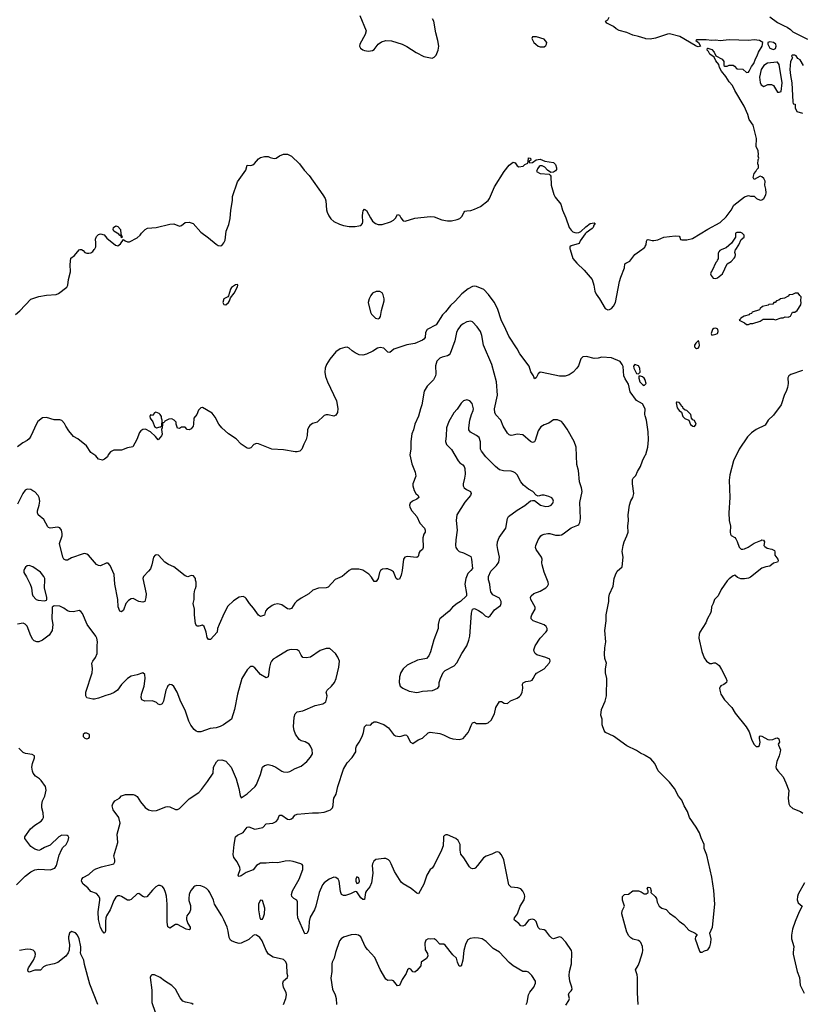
# Model space of a CAD drawing. Header units: inches. Extents: x 2134017 to 2292458, y 756222 to 916513.
# Tile 139 of 256: x 2213513 to 2221628, y 822171 to 832385. Entities that reach past the tile are written whole.
import ezdxf

# ---------------------------------------------------------------- set-up
doc = ezdxf.new("R2010")
doc.units = ezdxf.units.IN
doc.header["$MEASUREMENT"] = 0
for name, color, linetype in [('C2812', 7, 'Continuous'), ('C2813', 7, 'Continuous'), ('C2822', 7, 'Continuous'), ('C2823', 7, 'Continuous')]:
    doc.layers.add(name, color=color, linetype=linetype)

msp = doc.modelspace()

# ---------------------------------------------------------------- linework, layer by layer
at = {"layer": 'C2812', "color": 5}
for points, elevation in [([(2213470, 829326), (2213516, 829364), (2213630, 829486), (2213710, 829514), (2213790, 829528), (2213890, 829536), (2213914, 829546), (2214001, 829610), (2214011, 829630), (2214020, 829690), (2214041, 829770), (2214035, 829845), (2214044, 829910), (2214080, 829940), (2214130, 829998), (2214139, 830000)], 180), ([(2214154, 830000), (2214170, 829990), (2214190, 829971), (2214210, 829963), (2214230, 829962), (2214250, 829968), (2214270, 829981), (2214285, 830000)], 180), ([(2219220, 830000), (2219250, 829907), (2219290, 829861), (2219368, 829788), (2219450, 829690), (2219468, 829630), (2219478, 829570), (2219490, 829538), (2219527, 829490), (2219584, 829390), (2219610, 829374), (2219630, 829378), (2219650, 829390), (2219670, 829412), (2219690, 829450), (2219731, 829670), (2219745, 829715), (2219785, 829810), (2219789, 829851), (2219799, 829861), (2219839, 829881), (2219892, 829948), (2219964, 830000)], 180), ([(2220000, 828275), (2219996, 828290), (2219999, 828350), (2219970, 828399), (2219910, 828434), (2219844, 828524), (2219825, 828605), (2219790, 828661), (2219778, 828690), (2219769, 828789), (2219762, 828810), (2219738, 828838), (2219650, 828876), (2219550, 828886), (2219510, 828875), (2219470, 828871), (2219390, 828891), (2219352, 828888), (2219332, 828868), (2219306, 828794), (2219291, 828769), (2219252, 828728), (2219210, 828701), (2219170, 828688), (2219110, 828687), (2218930, 828727), (2218910, 828728), (2218888, 828712), (2218870, 828670), (2218850, 828659), (2218840, 828690), (2218814, 828734), (2218796, 828790), (2218698, 828918), (2218670, 828970), (2218584, 829104), (2218541, 829201), (2218510, 829261), (2218468, 829390), (2218434, 829454), (2218375, 829535), (2218326, 829586), (2218250, 829618), (2218230, 829621), (2218210, 829619), (2218165, 829595), (2218099, 829541), (2218030, 829467), (2217980, 829420), (2217930, 829354), (2217898, 829322), (2217830, 829220), (2217738, 829170), (2217721, 829139), (2217717, 829090), (2217704, 829070), (2217690, 829061), (2217610, 829027), (2217529, 829011), (2217423, 828977), (2217394, 828966), (2217350, 828933), (2217330, 828937), (2217290, 828978), (2217250, 828986), (2217223, 828977), (2217174, 828946), (2217110, 828915), (2217070, 828904), (2217034, 828910), (2216993, 828930), (2216961, 828950), (2216930, 828979), (2216910, 828989), (2216886, 828986), (2216836, 828970), (2216790, 828940), (2216730, 828864), (2216695, 828810), (2216680, 828770), (2216676, 828730), (2216684, 828684), (2216704, 828630), (2216799, 828430), (2216811, 828351), (2216808, 828310), (2216790, 828282), (2216770, 828273), (2216710, 828287), (2216690, 828287), (2216670, 828279), (2216598, 828210), (2216550, 828195), (2216523, 828177), (2216510, 828162), (2216499, 828130), (2216493, 828073), (2216483, 828030), (2216458, 827982), (2216440, 827930), (2216419, 827910), (2216390, 827903), (2216370, 827903), (2216250, 827922), (2216126, 827930), (2215990, 827985), (2215970, 827989), (2215941, 827979), (2215910, 827945), (2215890, 827938), (2215870, 827941), (2215810, 827982), (2215756, 828036), (2215678, 828090), (2215610, 828150), (2215579, 828190), (2215541, 828261), (2215510, 828302), (2215410, 828361), (2215390, 828359), (2215367, 828333), (2215351, 828290), (2215319, 828250), (2215316, 828190), (2215310, 828169), (2215290, 828141), (2215270, 828129), (2215250, 828135), (2215230, 828158), (2215220, 828160), (2215190, 828158), (2215170, 828144), (2215150, 828149), (2215135, 828190), (2215135, 828210), (2215115, 828230), (2215090, 828245), (2215058, 828242), (2215018, 828222), (2215010, 828206), (2214998, 828202), (2214992, 828188), (2214991, 828150), (2214985, 828135), (2214990, 828086), (2214985, 828070), (2214950, 828026), (2214921, 828061), (2214870, 828110), (2214816, 828136), (2214790, 828134), (2214770, 828122), (2214756, 828104), (2214728, 828030), (2214687, 827953), (2214630, 827945), (2214570, 827919), (2214490, 827919), (2214456, 827904), (2214432, 827870), (2214425, 827850), (2214393, 827827), (2214370, 827817), (2214330, 827825), (2214301, 827861), (2214250, 827897), (2214204, 827964), (2214116, 828036), (2214070, 828063), (2214021, 828121), (2213990, 828170), (2213978, 828198), (2213950, 828228), (2213930, 828235), (2213870, 828235), (2213790, 828259), (2213750, 828254), (2213702, 828218), (2213686, 828194), (2213630, 828066), (2213610, 828037), (2213590, 828021), (2213544, 827996), (2213490, 827956)], 180), ([(2219177, 822163), (2219206, 822210), (2219214, 822230), (2219205, 822270), (2219212, 822290), (2219232, 822310), (2219243, 822330), (2219240, 822350), (2219216, 822410), (2219210, 822470), (2219213, 822510), (2219236, 822590), (2219238, 822710), (2219234, 822730), (2219177, 822817), (2219130, 822865), (2219110, 822870), (2219050, 822852), (2219030, 822856), (2219010, 822877), (2218970, 822935), (2218950, 822945), (2218905, 822950), (2218890, 822969), (2218870, 823029), (2218850, 823047), (2218830, 823054), (2218810, 823052), (2218790, 823043), (2218750, 822993), (2218730, 822982), (2218710, 822984), (2218689, 823010), (2218645, 823045), (2218641, 823050), (2218645, 823070), (2218674, 823110), (2218701, 823190), (2218745, 823255), (2218752, 823290), (2218748, 823310), (2218730, 823346), (2218708, 823368), (2218678, 823378), (2218610, 823388), (2218584, 823410), (2218532, 823670), (2218510, 823721), (2218490, 823746), (2218470, 823753), (2218450, 823749), (2218410, 823730), (2218350, 823709), (2218323, 823690), (2218261, 823610), (2218236, 823584), (2218230, 823579), (2218210, 823576), (2218190, 823583), (2218176, 823596), (2218118, 823690), (2218088, 823730), (2218079, 823770), (2218080, 823830), (2218060, 823870), (2218035, 823890), (2217950, 823928), (2217931, 823929), (2217917, 823923), (2217908, 823912), (2217906, 823894), (2217905, 823815), (2217887, 823770), (2217810, 823615), (2217790, 823582), (2217770, 823569), (2217736, 823510), (2217704, 823416), (2217650, 823319), (2217630, 823325), (2217574, 823374), (2217490, 823420), (2217470, 823440), (2217399, 823550), (2217365, 823630), (2217350, 823656), (2217336, 823670), (2217310, 823684), (2217290, 823685), (2217207, 823673), (2217184, 823656), (2217170, 823630), (2217167, 823610), (2217175, 823530), (2217160, 823430), (2217145, 823390), (2217110, 823350), (2217099, 823330), (2217090, 823259), (2217070, 823260), (2217050, 823275), (2217010, 823339), (2216990, 823342), (2216943, 823317), (2216890, 823300), (2216870, 823300), (2216851, 823311), (2216840, 823340), (2216825, 823450), (2216816, 823470), (2216790, 823487), (2216770, 823490), (2216722, 823470), (2216670, 823431), (2216654, 823410), (2216620, 823330), (2216585, 823190), (2216570, 823150), (2216525, 823075), (2216514, 823030), (2216512, 822968), (2216503, 822930), (2216490, 822905), (2216470, 822901), (2216398, 823070), (2216392, 823110), (2216393, 823233), (2216385, 823250), (2216355, 823270), (2216335, 823290), (2216333, 823310), (2216343, 823350), (2216412, 823468), (2216448, 823570), (2216450, 823610), (2216441, 823621), (2216428, 823628), (2216350, 823651), (2216310, 823658), (2216265, 823655), (2216190, 823640), (2216130, 823642), (2216070, 823635), (2216010, 823636), (2215969, 823611), (2215935, 823565), (2215862, 823538), (2215810, 823505), (2215790, 823498), (2215781, 823501), (2215778, 823510), (2215798, 823570), (2215796, 823590), (2215767, 823650), (2215735, 823695), (2215727, 823727), (2215736, 823830), (2215752, 823908), (2215770, 823925), (2215830, 823954), (2215872, 824008), (2215890, 824013), (2215950, 823989), (2216033, 824007), (2216070, 824042), (2216139, 824050), (2216174, 824066), (2216190, 824090), (2216199, 824121), (2216210, 824135), (2216230, 824133), (2216290, 824091), (2216310, 824089), (2216330, 824095), (2216349, 824110), (2216366, 824134), (2216390, 824142), (2216550, 824157), (2216610, 824157), (2216670, 824166), (2216719, 824181), (2216736, 824190), (2216758, 824210), (2216765, 824235), (2216767, 824287), (2216772, 824308), (2216795, 824350), (2216811, 824430), (2216870, 824610), (2216910, 824676), (2216961, 824730), (2216999, 824790), (2216997, 824830), (2217004, 824850), (2217032, 824890), (2217063, 824950), (2217078, 824990), (2217090, 825051), (2217109, 825070), (2217150, 825067), (2217170, 825091), (2217190, 825101), (2217210, 825100), (2217290, 825073), (2217339, 825039), (2217390, 824971), (2217410, 824955), (2217450, 824950), (2217470, 824953), (2217510, 824967), (2217523, 824963), (2217530, 824958), (2217567, 824890), (2217590, 824877), (2217644, 824916), (2217690, 824933), (2217750, 824987), (2217770, 824993), (2217870, 824980), (2217907, 824967), (2217970, 824937), (2218006, 824926), (2218070, 824920), (2218110, 824928), (2218164, 824990), (2218175, 825010), (2218195, 825065), (2218210, 825092), (2218230, 825098), (2218250, 825083), (2218350, 825083), (2218370, 825091), (2218402, 825118), (2218437, 825183), (2218450, 825250), (2218490, 825311), (2218510, 825311), (2218535, 825295), (2218570, 825291), (2218602, 825318), (2218673, 825347), (2218697, 825363), (2218710, 825378), (2218722, 825410), (2218730, 825450), (2218726, 825494), (2218733, 825507), (2218760, 825520), (2218810, 825528), (2218826, 825534), (2218839, 825550), (2218857, 825590), (2218873, 825607), (2218950, 825650), (2219005, 825710), (2219013, 825730), (2219009, 825750), (2218969, 825770), (2218877, 825797), (2218858, 825810), (2218847, 825830), (2218846, 825850), (2218858, 825890), (2218909, 825970), (2218969, 826030), (2218981, 826050), (2218983, 826070), (2218973, 826090), (2218950, 826109), (2218837, 826150), (2218815, 826170), (2218816, 826190), (2218824, 826210), (2218858, 826270), (2218858, 826290), (2218813, 826370), (2218810, 826390), (2218818, 826410), (2218846, 826434), (2218910, 826456), (2218969, 826490), (2218986, 826510), (2218995, 826530), (2218994, 826550), (2218953, 826653), (2218930, 826730), (2218926, 826750), (2218931, 826790), (2218924, 826810), (2218868, 826890), (2218863, 826910), (2218865, 826930), (2218891, 826989), (2218916, 827030), (2218930, 827042), (2218950, 827050), (2218990, 827055), (2219010, 827054), (2219070, 827039), (2219110, 827038), (2219130, 827043), (2219150, 827052), (2219230, 827114), (2219299, 827141), (2219312, 827150), (2219323, 827170), (2219328, 827212), (2219323, 827377), (2219346, 827490), (2219340, 827530), (2219318, 827590), (2219308, 827710), (2219291, 827771), (2219283, 827950), (2219264, 828010), (2219190, 828138), (2219150, 828195), (2219130, 828216), (2219090, 828234), (2219050, 828236), (2219001, 828199), (2218950, 828183), (2218917, 828163), (2218890, 828121), (2218859, 828021), (2218850, 828006), (2218830, 827999), (2218810, 828010), (2218730, 828080), (2218673, 828087), (2218630, 828074), (2218610, 828073), (2218590, 828078), (2218570, 828095), (2218527, 828167), (2218502, 828230), (2218450, 828287), (2218440, 828310), (2218438, 828350), (2218468, 828490), (2218457, 828630), (2218408, 828810), (2218321, 829010), (2218304, 829110), (2218292, 829150), (2218258, 829198), (2218210, 829250), (2218190, 829258), (2218150, 829252), (2218110, 829231), (2218085, 829210), (2218056, 829170), (2218041, 829139), (2218025, 829055), (2217978, 828922), (2217968, 828910), (2217950, 828898), (2217894, 828886), (2217870, 828874), (2217837, 828843), (2217824, 828796), (2217827, 828710), (2217824, 828690), (2217804, 828650), (2217737, 828583), (2217708, 828532), (2217683, 828390), (2217668, 828350), (2217650, 828273), (2217612, 828190), (2217595, 828130), (2217578, 828090), (2217570, 828010), (2217570, 827930), (2217559, 827870), (2217578, 827778), (2217613, 827690), (2217622, 827650), (2217591, 827570), (2217590, 827550), (2217602, 827502), (2217622, 827470), (2217644, 827450), (2217651, 827430), (2217631, 827410), (2217587, 827390), (2217563, 827370), (2217555, 827350), (2217557, 827330), (2217579, 827290), (2217630, 827230), (2217663, 827163), (2217711, 827110), (2217719, 827090), (2217716, 827070), (2217704, 827050), (2217693, 827010), (2217697, 826910), (2217691, 826890), (2217661, 826870), (2217651, 826850), (2217650, 826828), (2217644, 826816), (2217630, 826805), (2217530, 826818), (2217506, 826810), (2217494, 826790), (2217480, 826670), (2217470, 826622), (2217450, 826583), (2217430, 826578), (2217418, 826590), (2217390, 826658), (2217370, 826672), (2217330, 826687), (2217310, 826689), (2217275, 826685), (2217255, 826670), (2217244, 826650), (2217229, 826590), (2217210, 826556), (2217190, 826559), (2217161, 826601), (2217132, 826632), (2217070, 826675), (2217030, 826686), (2216955, 826685), (2216930, 826670), (2216856, 826610), (2216783, 826577), (2216710, 826498), (2216690, 826490), (2216610, 826488), (2216552, 826468), (2216510, 826428), (2216430, 826386), (2216386, 826354), (2216367, 826333), (2216330, 826277), (2216310, 826270), (2216290, 826275), (2216230, 826315), (2216190, 826324), (2216150, 826320), (2216130, 826310), (2216079, 826270), (2216061, 826250), (2216053, 826207), (2216010, 826193), (2215990, 826209), (2215939, 826279), (2215895, 826330), (2215862, 826382), (2215850, 826392), (2215830, 826400), (2215790, 826395), (2215730, 826358), (2215670, 826301), (2215633, 826230), (2215580, 826110), (2215565, 826070), (2215559, 826030), (2215490, 825957), (2215470, 825954), (2215458, 825978), (2215448, 826030), (2215425, 826090), (2215410, 826105), (2215370, 826093), (2215350, 826094), (2215337, 826117), (2215327, 826210), (2215325, 826270), (2215313, 826330), (2215322, 826370), (2215322, 826430), (2215329, 826470), (2215337, 826483), (2215342, 826510), (2215342, 826550), (2215335, 826570), (2215335, 826590), (2215315, 826615), (2215290, 826618), (2215255, 826605), (2215230, 826615), (2215110, 826709), (2215055, 826735), (2215019, 826759), (2214953, 826830), (2214930, 826835), (2214918, 826830), (2214900, 826810), (2214884, 826730), (2214869, 826690), (2214850, 826663), (2214797, 826610), (2214790, 826590), (2214823, 826430), (2214822, 826390), (2214811, 826350), (2214790, 826343), (2214770, 826345), (2214749, 826350), (2214690, 826381), (2214670, 826378), (2214641, 826359), (2214615, 826330), (2214590, 826261), (2214570, 826244), (2214550, 826250), (2214534, 826293), (2214530, 826370), (2214500, 826530), (2214492, 826630), (2214450, 826725), (2214430, 826746), (2214410, 826746), (2214350, 826720), (2214330, 826722), (2214310, 826732), (2214227, 826830), (2214210, 826842), (2214190, 826848), (2214170, 826846), (2214050, 826804), (2214010, 826780), (2213990, 826777), (2213970, 826789), (2213960, 826810), (2213927, 826950), (2213954, 827030), (2213955, 827055), (2213947, 827090), (2213930, 827113), (2213910, 827120), (2213830, 827110), (2213810, 827116), (2213803, 827123), (2213762, 827202), (2213706, 827250), (2213696, 827270), (2213697, 827290), (2213716, 827350), (2213721, 827390), (2213714, 827430), (2213704, 827450), (2213670, 827486), (2213650, 827499), (2213630, 827510), (2213590, 827516), (2213570, 827504), (2213547, 827470), (2213490, 827358)], 220), ([(2220000, 828646), (2219999, 828650), (2219990, 828668), (2219970, 828682), (2219950, 828688), (2219934, 828686), (2219932, 828668), (2219944, 828630), (2219970, 828601), (2219990, 828591), (2220000, 828601)], 180), ([(2220000, 824752), (2219995, 824755), (2219950, 824776), (2219910, 824805), (2219810, 824853), (2219672, 824952), (2219589, 824990), (2219575, 825010), (2219552, 825070), (2219552, 825130), (2219540, 825170), (2219546, 825230), (2219584, 825316), (2219598, 825370), (2219601, 825550), (2219589, 825610), (2219587, 825650), (2219597, 825710), (2219580, 825760), (2219576, 825804), (2219579, 825870), (2219591, 825930), (2219581, 826050), (2219596, 826150), (2219596, 826210), (2219623, 826350), (2219621, 826390), (2219630, 826426), (2219668, 826510), (2219679, 826590), (2219690, 826627), (2219710, 826666), (2219759, 826710), (2219770, 826810), (2219760, 826870), (2219769, 826930), (2219780, 826970), (2219810, 827030), (2219821, 827070), (2219820, 827130), (2219827, 827190), (2219823, 827250), (2219836, 827350), (2219850, 827395), (2219872, 827430), (2219882, 827470), (2219866, 827570), (2219866, 827614), (2219873, 827630), (2219902, 827658), (2219920, 827700), (2219951, 827749), (2219970, 827810), (2220000, 827867)], 180), ([(2216249, 822170), (2216271, 822230), (2216279, 822270), (2216275, 822295), (2216247, 822347), (2216241, 822390), (2216250, 822415), (2216289, 822450), (2216294, 822466), (2216287, 822490), (2216283, 822583), (2216273, 822613), (2216250, 822635), (2216141, 822661), (2216092, 822692), (2216070, 822730), (2216027, 822830), (2216003, 822863), (2215970, 822889), (2215950, 822892), (2215935, 822885), (2215890, 822844), (2215810, 822804), (2215790, 822803), (2215750, 822813), (2215710, 822829), (2215698, 822838), (2215684, 822864), (2215674, 822930), (2215663, 822970), (2215630, 823046), (2215608, 823090), (2215533, 823210), (2215521, 823250), (2215484, 823330), (2215471, 823351), (2215451, 823371), (2215427, 823387), (2215390, 823401), (2215350, 823404), (2215330, 823398), (2215319, 823390), (2215290, 823355), (2215276, 823330), (2215269, 823310), (2215266, 823270), (2215268, 823248), (2215285, 823195), (2215285, 823150), (2215278, 823130), (2215247, 823090), (2215242, 823070), (2215243, 823050), (2215258, 823010), (2215281, 822970), (2215279, 822950), (2215270, 822943), (2215239, 822950), (2215150, 823000), (2215130, 822999), (2215070, 822961), (2215050, 822975), (2215042, 823022), (2215043, 823210), (2215034, 823294), (2215026, 823330), (2215010, 823370), (2214992, 823392), (2214970, 823404), (2214950, 823402), (2214925, 823390), (2214890, 823356), (2214830, 823285), (2214810, 823281), (2214790, 823290), (2214750, 823320), (2214730, 823318), (2214670, 823260), (2214650, 823250), (2214630, 823250), (2214570, 823288), (2214550, 823296), (2214530, 823295), (2214510, 823282), (2214490, 823249), (2214451, 823150), (2214414, 823090), (2214407, 823070), (2214401, 823030), (2214403, 822937), (2214399, 822921), (2214390, 822909), (2214370, 822930), (2214350, 822969), (2214330, 823050), (2214326, 823130), (2214344, 823250), (2214344, 823270), (2214334, 823294), (2214310, 823322), (2214250, 823342), (2214218, 823378), (2214170, 823419), (2214153, 823450), (2214158, 823470), (2214170, 823487), (2214230, 823518), (2214278, 823562), (2214304, 823576), (2214362, 823598), (2214476, 823624), (2214489, 823630), (2214501, 823650), (2214501, 823670), (2214489, 823710), (2214530, 823850), (2214523, 823937), (2214555, 824050), (2214540, 824110), (2214483, 824190), (2214473, 824230), (2214477, 824250), (2214498, 824282), (2214549, 824311), (2214570, 824335), (2214610, 824347), (2214688, 824348), (2214710, 824341), (2214730, 824326), (2214767, 824270), (2214814, 824214), (2214850, 824188), (2214890, 824178), (2214930, 824182), (2215030, 824220), (2215050, 824222), (2215070, 824219), (2215130, 824191), (2215150, 824191), (2215170, 824204), (2215270, 824304), (2215370, 824367), (2215399, 824401), (2215459, 824481), (2215518, 824570), (2215522, 824630), (2215553, 824687), (2215570, 824704), (2215610, 824708), (2215650, 824694), (2215706, 824630), (2215756, 824510), (2215786, 824410), (2215798, 824338), (2215810, 824314), (2215870, 824354), (2215954, 824430), (2215968, 824452), (2216010, 824556), (2216030, 824630), (2216050, 824648), (2216090, 824658), (2216130, 824650), (2216170, 824630), (2216230, 824590), (2216250, 824583), (2216290, 824580), (2216313, 824587), (2216370, 824619), (2216430, 824643), (2216489, 824690), (2216530, 824736), (2216549, 824770), (2216545, 824810), (2216530, 824849), (2216513, 824870), (2216474, 824894), (2216430, 824905), (2216410, 824917), (2216372, 824972), (2216358, 825010), (2216352, 825050), (2216358, 825150), (2216370, 825185), (2216390, 825207), (2216450, 825214), (2216578, 825270), (2216658, 825290), (2216689, 825310), (2216699, 825350), (2216701, 825370), (2216692, 825410), (2216700, 825430), (2216747, 825473), (2216778, 825510), (2216795, 825550), (2216822, 825670), (2216830, 825730), (2216813, 825773), (2216789, 825810), (2216730, 825861), (2216690, 825861), (2216630, 825841), (2216528, 825772), (2216484, 825764), (2216450, 825769), (2216432, 825792), (2216410, 825835), (2216390, 825849), (2216330, 825852), (2216310, 825847), (2216290, 825840), (2216173, 825770), (2216143, 825750), (2216123, 825730), (2216112, 825710), (2216102, 825670), (2216090, 825570), (2216070, 825559), (2216010, 825594), (2215950, 825662), (2215930, 825675), (2215910, 825675), (2215901, 825670), (2215870, 825641), (2215817, 825550), (2215770, 825390), (2215739, 825230), (2215710, 825130), (2215625, 825070), (2215590, 825053), (2215550, 825041), (2215489, 825031), (2215390, 824997), (2215359, 824999), (2215344, 825004), (2215321, 825021), (2215286, 825066), (2215266, 825110), (2215230, 825222), (2215183, 825310), (2215147, 825410), (2215110, 825469), (2215090, 825484), (2215070, 825489), (2215050, 825474), (2215041, 825459), (2215028, 825430), (2215003, 825317), (2214991, 825290), (2214978, 825282), (2214970, 825279), (2214950, 825284), (2214930, 825301), (2214890, 825321), (2214810, 825317), (2214778, 825330), (2214774, 825354), (2214776, 825390), (2214802, 825470), (2214815, 825550), (2214811, 825591), (2214790, 825609), (2214732, 825588), (2214670, 825576), (2214631, 825550), (2214567, 825490), (2214526, 825430), (2214494, 825406), (2214453, 825387), (2214405, 825375), (2214330, 825347), (2214290, 825338), (2214270, 825336), (2214210, 825350), (2214197, 825370), (2214197, 825410), (2214264, 825610), (2214268, 825650), (2214262, 825710), (2214270, 825730), (2214298, 825770), (2214317, 825810), (2214315, 825890), (2214320, 825930), (2214313, 825970), (2214304, 825990), (2214214, 826110), (2214164, 826224), (2214147, 826247), (2214130, 826255), (2214070, 826244), (2214030, 826246), (2214010, 826252), (2213970, 826282), (2213930, 826300), (2213870, 826305), (2213851, 826290), (2213848, 826272), (2213846, 826170), (2213856, 826110), (2213849, 826050), (2213818, 826002), (2213750, 825948), (2213710, 825930), (2213690, 825930), (2213663, 825943), (2213650, 825956), (2213630, 825992), (2213590, 826093), (2213570, 826116), (2213550, 826125), (2213490, 826116)], 240), ([(2213481, 823410), (2213570, 823502), (2213630, 823546), (2213670, 823565), (2213710, 823573), (2213830, 823566), (2213876, 823584), (2213895, 823610), (2213922, 823718), (2213946, 823774), (2213961, 823799), (2213996, 823830), (2214016, 823870), (2214022, 823902), (2214017, 823917), (2214004, 823924), (2213950, 823926), (2213919, 823910), (2213830, 823821), (2213770, 823797), (2213730, 823772), (2213710, 823768), (2213670, 823782), (2213630, 823810), (2213567, 823890), (2213566, 823910), (2213624, 823990), (2213670, 824030), (2213734, 824070), (2213751, 824090), (2213759, 824110), (2213757, 824157), (2213742, 824210), (2213743, 824243), (2213750, 824281), (2213775, 824330), (2213789, 824391), (2213779, 824430), (2213734, 824494), (2213718, 824510), (2213677, 824537), (2213653, 824570), (2213644, 824590), (2213638, 824630), (2213647, 824670), (2213668, 824728), (2213668, 824748), (2213642, 824762), (2213572, 824772), (2213550, 824785), (2213503, 824830)], 260), ([(2219926, 822170), (2219919, 822290), (2219919, 822450), (2219916, 822476), (2219897, 822530), (2219926, 822574), (2219941, 822610), (2219971, 822710), (2219974, 822730), (2219970, 822770), (2219953, 822813), (2219944, 822824), (2219930, 822833), (2219870, 822847), (2219850, 822860), (2219830, 822881), (2219810, 822921), (2219756, 823110), (2219760, 823140), (2219784, 823190), (2219765, 823250), (2219764, 823290), (2219784, 823310), (2219826, 823314), (2219870, 823350), (2219930, 823349), (2219959, 823339), (2219990, 823318), (2220000, 823319)], 180), ([(2214322, 822170), (2214241, 822381), (2214185, 822585), (2214178, 822630), (2214148, 822690), (2214144, 822710), (2214148, 822730), (2214146, 822766), (2214131, 822850), (2214112, 822890), (2214090, 822912), (2214050, 822926), (2214028, 822910), (2214018, 822870), (2214018, 822850), (2214030, 822790), (2214026, 822734), (2214016, 822704), (2213991, 822670), (2213910, 822606), (2213870, 822590), (2213786, 822574), (2213760, 822560), (2213730, 822525), (2213670, 822526), (2213610, 822505), (2213599, 822510), (2213597, 822530), (2213604, 822550), (2213657, 822630), (2213674, 822670), (2213676, 822690), (2213670, 822715), (2213652, 822732), (2213630, 822741), (2213590, 822742), (2213512, 822730)], 260), ([(2218765, 822170), (2218776, 822190), (2218790, 822270), (2218803, 822297), (2218845, 822350), (2218862, 822390), (2218862, 822410), (2218824, 822470), (2218790, 822504), (2218770, 822513), (2218730, 822513), (2218630, 822571), (2218590, 822604), (2218490, 822712), (2218422, 822750), (2218350, 822823), (2218310, 822850), (2218270, 822859), (2218230, 822862), (2218185, 822855), (2218160, 822840), (2218142, 822810), (2218135, 822790), (2218120, 822730), (2218107, 822630), (2218090, 822566), (2218070, 822568), (2218053, 822610), (2218043, 822650), (2218004, 822684), (2217924, 822784), (2217910, 822794), (2217870, 822795), (2217830, 822837), (2217810, 822849), (2217770, 822846), (2217750, 822849), (2217724, 822836), (2217714, 822806), (2217717, 822737), (2217740, 822700), (2217746, 822670), (2217730, 822648), (2217675, 822610), (2217671, 822570), (2217630, 822521), (2217610, 822506), (2217589, 822509), (2217570, 822537), (2217550, 822541), (2217536, 822530), (2217521, 822490), (2217478, 822430), (2217452, 822368), (2217430, 822364), (2217390, 822416), (2217370, 822422), (2217330, 822417), (2217310, 822433), (2217250, 822533), (2217196, 822656), (2217119, 822739), (2217096, 822770), (2217049, 822870), (2217027, 822887), (2216990, 822896), (2216949, 822891), (2216872, 822868), (2216848, 822852), (2216829, 822830), (2216787, 822710), (2216774, 822650), (2216752, 822610), (2216748, 822590), (2216750, 822510), (2216741, 822441), (2216755, 822330), (2216783, 822270), (2216795, 822230), (2216797, 822170)], 240), ([(2215313, 822170), (2215299, 822179), (2215233, 822193), (2215205, 822205), (2215177, 822237), (2215130, 822330), (2215090, 822367), (2215014, 822414), (2214970, 822449), (2214910, 822478), (2214884, 822476), (2214872, 822468), (2214865, 822450), (2214883, 822317), (2214884, 822190), (2214916, 822090)], 260)]:
    msp.add_lwpolyline(points, dxfattribs=dict(at, elevation=elevation))
for points, elevation in [([(2215770, 829638), (2215750, 829634), (2215710, 829608), (2215698, 829590), (2215679, 829521), (2215672, 829510), (2215630, 829488), (2215621, 829450), (2215630, 829432), (2215650, 829427), (2215677, 829450), (2215689, 829470), (2215699, 829501), (2215736, 829550), (2215770, 829614), (2215775, 829630)], 180), ([(2217247, 829567), (2217210, 829564), (2217173, 829547), (2217155, 829525), (2217136, 829490), (2217128, 829450), (2217150, 829350), (2217160, 829330), (2217203, 829290), (2217230, 829283), (2217244, 829290), (2217253, 829307), (2217263, 829370), (2217292, 829470), (2217292, 829490), (2217282, 829530), (2217270, 829553)], 180), ([(2219890, 828808), (2219878, 828790), (2219881, 828770), (2219910, 828714), (2219930, 828712), (2219948, 828730), (2219945, 828770), (2219930, 828793)], 180), ([(2218150, 828443), (2218116, 828430), (2218092, 828408), (2218050, 828346), (2218014, 828306), (2217963, 828217), (2217937, 828150), (2217935, 828070), (2217927, 828010), (2217937, 827977), (2217990, 827927), (2218058, 827810), (2218077, 827790), (2218108, 827768), (2218122, 827750), (2218128, 827728), (2218132, 827670), (2218127, 827630), (2218110, 827570), (2218113, 827550), (2218122, 827530), (2218147, 827510), (2218187, 827490), (2218196, 827470), (2218186, 827450), (2218130, 827379), (2218045, 827250), (2218039, 827190), (2218050, 827090), (2218036, 826990), (2218033, 826930), (2218035, 826910), (2218048, 826890), (2218070, 826870), (2218114, 826854), (2218190, 826815), (2218199, 826790), (2218207, 826693), (2218191, 826670), (2218160, 826640), (2218138, 826590), (2218128, 826530), (2218147, 826433), (2218145, 826410), (2218084, 826350), (2218050, 826330), (2218002, 826290), (2217965, 826250), (2217871, 826170), (2217863, 826157), (2217851, 826110), (2217851, 826070), (2217809, 825951), (2217772, 825828), (2217755, 825785), (2217730, 825759), (2217638, 825742), (2217550, 825701), (2217530, 825689), (2217490, 825650), (2217466, 825614), (2217453, 825570), (2217448, 825510), (2217459, 825470), (2217487, 825450), (2217550, 825418), (2217630, 825405), (2217650, 825408), (2217690, 825419), (2217792, 825428), (2217849, 825451), (2217861, 825470), (2217864, 825510), (2217876, 825550), (2217905, 825615), (2217925, 825635), (2218017, 825683), (2218046, 825714), (2218097, 825810), (2218150, 825890), (2218172, 825948), (2218180, 825990), (2218198, 826230), (2218209, 826271), (2218230, 826276), (2218270, 826258), (2218310, 826231), (2218341, 826201), (2218370, 826187), (2218390, 826201), (2218437, 826263), (2218497, 826310), (2218506, 826330), (2218507, 826350), (2218490, 826385), (2218419, 826419), (2218397, 826450), (2218390, 826490), (2218389, 826530), (2218375, 826575), (2218375, 826610), (2218397, 826663), (2218458, 826722), (2218482, 826758), (2218490, 826810), (2218470, 826890), (2218465, 826930), (2218468, 826970), (2218485, 827015), (2218553, 827110), (2218571, 827210), (2218583, 827230), (2218670, 827297), (2218750, 827344), (2218810, 827394), (2218830, 827399), (2218850, 827396), (2218915, 827350), (2218970, 827336), (2219001, 827339), (2219023, 827350), (2219041, 827370), (2219047, 827390), (2219041, 827410), (2219030, 827425), (2218999, 827439), (2218950, 827453), (2218928, 827452), (2218890, 827444), (2218870, 827454), (2218834, 827490), (2218790, 827515), (2218737, 827557), (2218710, 827590), (2218670, 827664), (2218650, 827685), (2218630, 827696), (2218610, 827701), (2218530, 827704), (2218490, 827717), (2218446, 827750), (2218345, 827850), (2218300, 827910), (2218292, 827930), (2218293, 828007), (2218276, 828050), (2218250, 828073), (2218187, 828107), (2218172, 828132), (2218170, 828150), (2218181, 828230), (2218198, 828290), (2218216, 828330), (2218219, 828350), (2218205, 828405), (2218179, 828430)], 240), ([(2214925, 828315), (2214912, 828308), (2214890, 828278), (2214870, 828286), (2214862, 828270), (2214865, 828250), (2214895, 828215), (2214910, 828165), (2214930, 828151), (2214970, 828162), (2214978, 828162), (2214988, 828172), (2214989, 828230), (2214982, 828250), (2214982, 828270), (2214969, 828290), (2214959, 828299)], 180), ([(2213610, 826725), (2213590, 826719), (2213573, 826707), (2213562, 826690), (2213556, 826670), (2213557, 826650), (2213585, 826605), (2213621, 826530), (2213634, 826490), (2213642, 826430), (2213649, 826409), (2213684, 826370), (2213703, 826363), (2213770, 826358), (2213790, 826363), (2213796, 826370), (2213794, 826390), (2213769, 826490), (2213773, 826573), (2213772, 826590), (2213764, 826610), (2213730, 826655), (2213650, 826709)], 240), ([(2214210, 824984), (2214190, 824984), (2214171, 824970), (2214171, 824950), (2214190, 824931), (2214210, 824926), (2214229, 824931), (2214238, 824942), (2214236, 824970)], 260), ([(2217010, 823495), (2217000, 823470), (2216999, 823450), (2217010, 823423), (2217030, 823431), (2217035, 823450), (2217030, 823484)], 220), ([(2216010, 823252), (2215990, 823215), (2215990, 823150), (2216003, 823070), (2216010, 823056), (2216030, 823056), (2216042, 823078), (2216052, 823110), (2216055, 823170), (2216030, 823249)], 240)]:
    msp.add_lwpolyline(points, close=True, dxfattribs=dict(at, elevation=elevation))
at = {"layer": 'C2813', "color": 5}
for points, elevation in [([(2217040, 832430), (2217105, 832270), (2217096, 832230), (2217039, 832130), (2217038, 832110), (2217048, 832090), (2217070, 832073), (2217090, 832065), (2217130, 832059), (2217170, 832065), (2217190, 832075), (2217230, 832133), (2217263, 832157), (2217310, 832168), (2217370, 832165), (2217478, 832130), (2217528, 832108), (2217625, 832045), (2217704, 832004), (2217790, 831987), (2217810, 831996), (2217830, 832018), (2217851, 832069), (2217858, 832110), (2217850, 832168), (2217828, 832248), (2217806, 832370), (2217794, 832394)], 220), ([(2220000, 832189), (2219931, 832211), (2219870, 832224), (2219810, 832251), (2219730, 832272), (2219699, 832290), (2219670, 832316), (2219602, 832350), (2219588, 832370), (2219610, 832385), (2219626, 832410)], 180), ([(2214285, 830000), (2214292, 830008), (2214301, 830030), (2214304, 830070), (2214299, 830110), (2214310, 830136), (2214330, 830157), (2214350, 830163), (2214390, 830153), (2214418, 830118), (2214505, 830045), (2214530, 830039), (2214559, 830061), (2214590, 830105), (2214605, 830090), (2214630, 830080), (2214650, 830081), (2214730, 830121), (2214762, 830150), (2214775, 830170), (2214814, 830210), (2214838, 830222), (2214929, 830231), (2215070, 830265), (2215110, 830267), (2215170, 830244), (2215190, 830251), (2215230, 830280), (2215270, 830286), (2215311, 830271), (2215390, 830180), (2215470, 830124), (2215550, 830056), (2215570, 830044), (2215590, 830039), (2215610, 830044), (2215631, 830069), (2215643, 830097), (2215653, 830190), (2215681, 830259), (2215696, 830324), (2215701, 830410), (2215719, 830510), (2215720, 830550), (2215770, 830705), (2215857, 830823), (2215870, 830875), (2215910, 830873), (2215930, 830879), (2215948, 830892), (2215990, 830942), (2216010, 830955), (2216050, 830967), (2216090, 830966), (2216110, 830955), (2216150, 830944), (2216172, 830948), (2216207, 830973), (2216250, 830990), (2216290, 830990), (2216330, 830971), (2216414, 830890), (2216464, 830824), (2216515, 830770), (2216658, 830570), (2216680, 830530), (2216687, 830507), (2216694, 830414), (2216700, 830390), (2216718, 830350), (2216738, 830318), (2216770, 830291), (2216830, 830264), (2216870, 830250), (2216930, 830240), (2216990, 830241), (2217030, 830246), (2217050, 830252), (2217068, 830270), (2217072, 830290), (2217067, 830350), (2217070, 830382), (2217076, 830404), (2217090, 830419), (2217110, 830407), (2217149, 830329), (2217170, 830295), (2217202, 830270), (2217230, 830261), (2217270, 830262), (2217358, 830290), (2217390, 830306), (2217410, 830327), (2217430, 830366), (2217450, 830356), (2217464, 830330), (2217490, 830300), (2217510, 830294), (2217610, 830325), (2217770, 830343), (2217810, 830340), (2217890, 830310), (2217950, 830298), (2217990, 830300), (2218050, 830312), (2218077, 830323), (2218098, 830342), (2218121, 830390), (2218130, 830399), (2218150, 830404), (2218190, 830405), (2218230, 830419), (2218290, 830449), (2218370, 830509), (2218384, 830530), (2218438, 830650), (2218538, 830810), (2218590, 830876), (2218630, 830907), (2218650, 830901), (2218670, 830871), (2218690, 830860), (2218733, 830867), (2218750, 830882), (2218782, 830898), (2218787, 830913), (2218790, 830951), (2218811, 830949), (2218812, 830928), (2218798, 830922), (2218794, 830910), (2218802, 830902), (2218830, 830905), (2218868, 830930), (2218910, 830938), (2218958, 830918), (2219050, 830904), (2219070, 830883), (2219080, 830850), (2219078, 830830), (2219070, 830816), (2219050, 830804), (2219021, 830801), (2218986, 830826), (2218957, 830857), (2218930, 830869), (2218910, 830869), (2218899, 830861), (2218882, 830838), (2218873, 830810), (2218911, 830790), (2219002, 830782), (2219014, 830774), (2219022, 830762), (2219025, 830670), (2219053, 830573), (2219066, 830546), (2219125, 830470), (2219143, 830410), (2219176, 830330), (2219210, 830231), (2219230, 830203), (2219250, 830186), (2219270, 830178), (2219290, 830175), (2219310, 830179), (2219332, 830188), (2219382, 830238), (2219430, 830271), (2219470, 830278), (2219482, 830270), (2219466, 830254), (2219459, 830230), (2219450, 830219), (2219386, 830174), (2219377, 830163), (2219325, 830090), (2219315, 830065), (2219230, 830041), (2219219, 830030), (2219216, 830010), (2219220, 830000)], 180), ([(2214139, 830000), (2214150, 830002), (2214154, 830000)], 180), ([(2219964, 830000), (2219973, 830007), (2219994, 830026), (2220000, 830036)], 180)]:
    msp.add_lwpolyline(points, dxfattribs=dict(at, elevation=elevation))
for points, elevation in [([(2218871, 832209), (2218830, 832206), (2218822, 832190), (2218845, 832150), (2218865, 832130), (2218890, 832111), (2218910, 832103), (2218950, 832104), (2218970, 832118), (2218977, 832130), (2218979, 832150), (2218950, 832184)], 220), ([(2214570, 830124), (2214565, 830135), (2214568, 830148), (2214552, 830148), (2214542, 830162), (2214490, 830190), (2214481, 830210), (2214486, 830230), (2214510, 830248), (2214530, 830240), (2214557, 830210), (2214563, 830163), (2214576, 830130)], 180)]:
    msp.add_lwpolyline(points, close=True, dxfattribs=dict(at, elevation=elevation))
at = {"layer": 'C2822', "color": 5, "elevation": 180}
for points in [[(2220794, 830000), (2220772, 829990), (2220762, 829978), (2220757, 829963), (2220756, 829904), (2220745, 829890), (2220742, 829878), (2220730, 829866), (2220695, 829785), (2220682, 829770), (2220678, 829750), (2220683, 829730), (2220704, 829704), (2220730, 829702), (2220750, 829708), (2220802, 829750), (2220849, 829851), (2220890, 829878), (2220922, 829910), (2220933, 829927), (2220934, 829950), (2220929, 829970), (2220937, 830000)], [(2221630, 828747), (2221510, 828703), (2221487, 828690), (2221477, 828670), (2221482, 828610), (2221476, 828570), (2221462, 828530), (2221443, 828497), (2221410, 828390), (2221330, 828284), (2221275, 828230), (2221242, 828178), (2221150, 828135), (2221101, 828099), (2221061, 828059), (2220974, 827930), (2220915, 827810), (2220877, 827663), (2220871, 827610), (2220876, 827430), (2220865, 827270), (2220869, 827190), (2220882, 827130), (2220879, 827070), (2220882, 827050), (2220890, 827035), (2220930, 827013), (2220940, 827000), (2220954, 826974), (2220973, 826913), (2220993, 826893), (2221010, 826892), (2221030, 826897), (2221066, 826914), (2221130, 826954), (2221199, 826981), (2221210, 826990), (2221227, 826987), (2221236, 826970), (2221231, 826930), (2221240, 826920), (2221264, 826904), (2221313, 826893), (2221340, 826880), (2221345, 826865), (2221345, 826830), (2221373, 826790), (2221377, 826770), (2221370, 826759), (2221330, 826749), (2221290, 826716), (2221250, 826708), (2221210, 826694), (2221090, 826604), (2221070, 826593), (2221030, 826585), (2220990, 826585), (2220958, 826598), (2220930, 826623), (2220910, 826617), (2220870, 826586), (2220850, 826564), (2220786, 826474), (2220756, 826410), (2220718, 826370), (2220705, 826330), (2220685, 826295), (2220683, 826250), (2220675, 826230), (2220645, 826175), (2220627, 826130), (2220567, 826030), (2220560, 826010), (2220557, 825970), (2220588, 825830), (2220610, 825766), (2220635, 825730), (2220670, 825706), (2220690, 825705), (2220710, 825712), (2220728, 825712), (2220750, 825701), (2220765, 825685), (2220790, 825645), (2220837, 825557), (2220845, 825530), (2220843, 825510), (2220816, 825490), (2220785, 825475), (2220775, 825465), (2220770, 825450), (2220772, 825430), (2220784, 825390), (2220821, 825330), (2220896, 825250), (2220932, 825190), (2221047, 825050), (2221077, 824997), (2221104, 824910), (2221130, 824865), (2221150, 824845), (2221170, 824845), (2221183, 824857), (2221192, 824890), (2221183, 824930), (2221184, 824950), (2221190, 824955), (2221210, 824953), (2221270, 824919), (2221290, 824915), (2221323, 824917), (2221353, 824933), (2221370, 824934), (2221385, 824925), (2221391, 824890), (2221379, 824870), (2221380, 824860), (2221401, 824810), (2221400, 824790), (2221390, 824749), (2221365, 824690), (2221355, 824635), (2221358, 824618), (2221373, 824593), (2221430, 824531), (2221459, 824470), (2221488, 824390), (2221480, 824310), (2221490, 824250), (2221498, 824230), (2221530, 824203), (2221611, 824171), (2221634, 824154)], [(2220000, 828601), (2220009, 828610), (2220000, 828646)], [(2220000, 827867), (2220005, 827875), (2220026, 827950), (2220034, 828026), (2220031, 828111), (2220012, 828230), (2220000, 828275)], [(2220000, 823319), (2220010, 823319), (2220029, 823331), (2220029, 823350), (2220019, 823370), (2220030, 823385), (2220050, 823382), (2220061, 823350), (2220058, 823330), (2220103, 823290), (2220116, 823270), (2220123, 823230), (2220144, 823190), (2220172, 823170), (2220215, 823155), (2220250, 823115), (2220310, 823076), (2220350, 823035), (2220399, 822999), (2220450, 822941), (2220518, 822910), (2220534, 822894), (2220536, 822890), (2220521, 822870), (2220516, 822850), (2220562, 822722), (2220570, 822712), (2220590, 822711), (2220615, 822725), (2220650, 822735), (2220670, 822766), (2220681, 822810), (2220684, 822850), (2220669, 822910), (2220698, 822970), (2220720, 823210), (2220711, 823351), (2220690, 823490), (2220638, 823718), (2220612, 823788), (2220610, 823830), (2220578, 823898), (2220561, 823950), (2220527, 824010), (2220458, 824110), (2220437, 824170), (2220402, 824230), (2220378, 824290), (2220345, 824330), (2220302, 824410), (2220250, 824476), (2220134, 824594), (2220100, 824670), (2220056, 824716), (2220000, 824752)], [(2221652, 823430), (2221585, 823315), (2221577, 823290), (2221575, 823255), (2221585, 823225), (2221628, 823190), (2221596, 823130), (2221554, 823030), (2221528, 822950), (2221515, 822890), (2221517, 822850), (2221541, 822770), (2221532, 822710), (2221535, 822690), (2221575, 822510), (2221598, 822450), (2221607, 822370), (2221647, 822287)]]:
    msp.add_lwpolyline(points, dxfattribs=at)
for points in [[(2221586, 829550), (2221554, 829550), (2221525, 829535), (2221491, 829530), (2221482, 829518), (2221443, 829497), (2221401, 829490), (2221384, 829476), (2221362, 829470), (2221347, 829453), (2221332, 829450), (2221324, 829436), (2221282, 829430), (2221275, 829425), (2221217, 829410), (2221190, 829390), (2221183, 829377), (2221108, 829350), (2221101, 829339), (2221078, 829330), (2221076, 829324), (2221025, 829310), (2220991, 829290), (2220985, 829275), (2220974, 829270), (2221030, 829242), (2221050, 829222), (2221070, 829222), (2221090, 829234), (2221114, 829234), (2221190, 829258), (2221223, 829277), (2221330, 829278), (2221350, 829271), (2221410, 829294), (2221430, 829294), (2221450, 829302), (2221480, 829300), (2221506, 829310), (2221528, 829350), (2221550, 829351), (2221575, 829370), (2221612, 829428), (2221617, 829450), (2221614, 829470), (2221618, 829510), (2221603, 829523)], [(2220730, 829186), (2220710, 829181), (2220696, 829170), (2220682, 829130), (2220690, 829114), (2220730, 829123), (2220749, 829131), (2220757, 829150), (2220754, 829174)], [(2220550, 829053), (2220523, 829030), (2220511, 829010), (2220511, 828990), (2220521, 828981), (2220530, 828976), (2220550, 828979), (2220558, 828990), (2220561, 829010), (2220555, 829050)], [(2220330, 828419), (2220324, 828416), (2220321, 828410), (2220330, 828358), (2220350, 828331), (2220374, 828314), (2220391, 828270), (2220410, 828248), (2220452, 828232), (2220470, 828185), (2220494, 828170), (2220510, 828166), (2220529, 828190), (2220510, 828229), (2220494, 828234), (2220478, 828250), (2220474, 828290), (2220431, 828330), (2220413, 828333), (2220393, 828353), (2220389, 828370), (2220377, 828377), (2220370, 828394), (2220350, 828413)]]:
    msp.add_lwpolyline(points, close=True, dxfattribs=at)
at = {"layer": 'C2823', "color": 5, "elevation": 180}
for points in [[(2221290, 832416), (2221370, 832356), (2221440, 832320), (2221470, 832309), (2221505, 832285), (2221530, 832260), (2221682, 832182)], [(2220000, 830036), (2220009, 830050), (2220013, 830087), (2220020, 830100), (2220030, 830106), (2220070, 830095), (2220090, 830095), (2220130, 830103), (2220192, 830128), (2220310, 830144), (2220350, 830138), (2220358, 830130), (2220366, 830106), (2220380, 830100), (2220430, 830103), (2220490, 830116), (2220650, 830214), (2220778, 830282), (2220839, 830341), (2220889, 830410), (2220919, 830461), (2221030, 830547), (2221070, 830562), (2221090, 830554), (2221130, 830554), (2221154, 830530), (2221190, 830512), (2221210, 830518), (2221230, 830532), (2221249, 830570), (2221252, 830588), (2221250, 830626), (2221241, 830670), (2221242, 830710), (2221230, 830738), (2221210, 830755), (2221190, 830762), (2221130, 830726), (2221118, 830750), (2221129, 830791), (2221148, 830810), (2221158, 830830), (2221173, 830847), (2221174, 830874), (2221166, 830890), (2221169, 830930), (2221178, 830950), (2221169, 830970), (2221174, 830986), (2221170, 831026), (2221149, 831070), (2221152, 831152), (2221119, 831290), (2221078, 831350), (2221062, 831402), (2221024, 831490), (2220929, 831650), (2220903, 831703), (2220870, 831742), (2220836, 831796), (2220789, 831850), (2220769, 831890), (2220762, 831922), (2220730, 831958), (2220716, 831996), (2220670, 832029), (2220656, 832056), (2220642, 832070), (2220646, 832090), (2220649, 832091), (2220690, 832076), (2220716, 832050), (2220732, 832012), (2220797, 831977), (2220814, 831950), (2220814, 831910), (2220824, 831904), (2220850, 831902), (2220870, 831914), (2220910, 831912), (2220924, 831904), (2220950, 831874), (2221010, 831872), (2221050, 831838), (2221070, 831841), (2221079, 831850), (2221101, 831899), (2221124, 831930), (2221142, 831978), (2221161, 832010), (2221174, 832050), (2221213, 832110), (2221219, 832150), (2221184, 832170), (2221130, 832176), (2221070, 832170), (2220870, 832176), (2220775, 832165), (2220730, 832174), (2220690, 832170), (2220630, 832178), (2220542, 832178), (2220535, 832175), (2220530, 832178), (2220525, 832170), (2220551, 832150), (2220572, 832110), (2220550, 832105), (2220529, 832110), (2220519, 832119), (2220359, 832210), (2220250, 832237), (2220230, 832236), (2220107, 832193), (2220050, 832184), (2220007, 832187), (2220000, 832189)], [(2221639, 831910), (2221607, 831970), (2221582, 831982), (2221563, 832010), (2221550, 832016), (2221523, 832017), (2221516, 832010), (2221526, 831990), (2221505, 831950), (2221500, 831870), (2221506, 831806), (2221520, 831730), (2221530, 831534), (2221534, 831514), (2221554, 831510), (2221554, 831470), (2221570, 831434), (2221630, 831414)], [(2220937, 830000), (2220938, 830002), (2220969, 830050), (2220995, 830105), (2221026, 830130), (2221026, 830150), (2221006, 830170), (2220990, 830178), (2220950, 830178), (2220934, 830170), (2220934, 830130), (2220894, 830066), (2220840, 830020), (2220794, 830000)]]:
    msp.add_lwpolyline(points, dxfattribs=at)
for points in [[(2221290, 832155), (2221271, 832150), (2221271, 832130), (2221291, 832090), (2221318, 832078), (2221330, 832077), (2221350, 832085), (2221358, 832110), (2221354, 832130), (2221331, 832150)], [(2221365, 831945), (2221266, 831934), (2221231, 831910), (2221202, 831870), (2221184, 831790), (2221190, 831734), (2221202, 831710), (2221230, 831692), (2221270, 831714), (2221310, 831712), (2221330, 831702), (2221370, 831634), (2221390, 831632), (2221410, 831642), (2221418, 831730), (2221390, 831922), (2221370, 831944)]]:
    msp.add_lwpolyline(points, close=True, dxfattribs=at)

doc.saveas('drawing.dxf')
